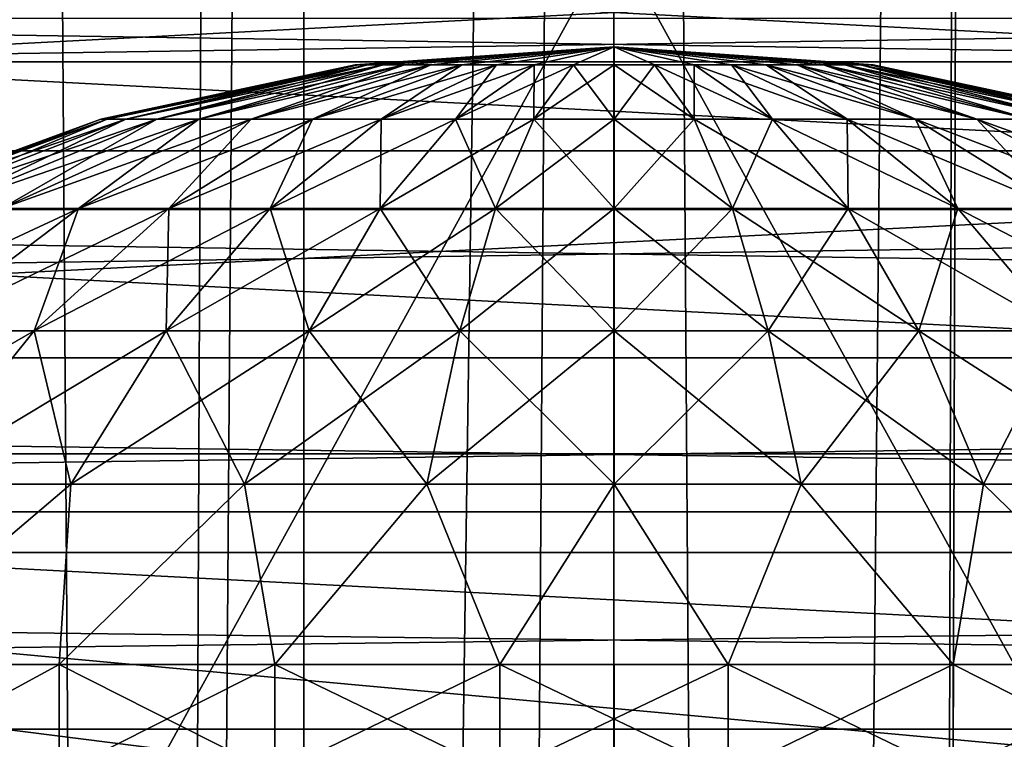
# Model space of a CAD drawing. Header units: millimetres. Extents: x -100 to 100, y -64 to 136.
# Tile 209 of 256: x -1.63 to 1.07, y 22.79 to 24.77. Entities that reach past the tile are written whole.
import ezdxf

# ---------------------------------------------------------------- set-up
doc = ezdxf.new("R2010")
doc.units = ezdxf.units.MM
doc.header["$LTSCALE"] = 159.143519
for name, color, linetype in [('258', 7, 'CONTINUOUS'), ('351', 7, 'CONTINUOUS'), ('357', 7, 'CONTINUOUS'), ('367', 7, 'CONTINUOUS'), ('397', 7, 'CONTINUOUS'), ('407', 7, 'CONTINUOUS'), ('412', 7, 'CONTINUOUS'), ('437', 7, 'CONTINUOUS'), ('53', 7, 'CONTINUOUS'), ('537', 7, 'CONTINUOUS'), ('538', 7, 'CONTINUOUS'), ('560', 7, 'CONTINUOUS'), ('561', 7, 'CONTINUOUS'), ('87', 7, 'CONTINUOUS'), ('90', 7, 'CONTINUOUS')]:
    doc.layers.add(name, color=color, linetype=linetype)

msp = doc.modelspace()

# ---------------------------------------------------------------- linework, layer by layer
at = {"layer": '258', "linetype": 'CONTINUOUS'}
for points in [[(-0.0003, 24.9999, 23.2), (-2.6128, 24.863, 23.2), (-2.2707, 20.8769, 23.2), (-0.0003, 24.9999, 23.2)], [(0, 21, 23.2), (-0.0003, 24.9999, 23.2), (-2.2707, 20.8769, 23.2), (0, 21, 23.2)], [(2.6134, 24.8629, 23.2), (-0.0003, 24.9999, 23.2), (2.2707, 20.8769, 23.2), (2.6134, 24.8629, 23.2)], [(2.2707, 20.8769, 23.2), (-0.0003, 24.9999, 23.2), (0, 21, 23.2), (2.2707, 20.8769, 23.2)]]:
    msp.add_3dface(points, dxfattribs=at)
at = {"layer": '351', "color": 7, "linetype": 'CONTINUOUS', "true_color": 0x323232}
for points in [[(0, 24.7939, 39.9), (2.5925, 24.658, 39.9), (-2.5925, 24.658, 39.9), (0, 24.7939, 39.9)], [(-2.5925, 24.658, 39.9), (5.1565, 24.2518, 39.9), (-5.1565, 24.2518, 39.9), (-2.5925, 24.658, 39.9)], [(2.5925, 24.658, 39.9), (5.1565, 24.2518, 39.9), (-2.5925, 24.658, 39.9), (2.5925, 24.658, 39.9)], [(-5.1565, 24.2518, 39.9), (7.6641, 23.5797, 39.9), (-7.6641, 23.5797, 39.9), (-5.1565, 24.2518, 39.9)], [(5.1565, 24.2518, 39.9), (7.6641, 23.5797, 39.9), (-5.1565, 24.2518, 39.9), (5.1565, 24.2518, 39.9)], [(-10.0876, 22.6491, 39.9), (-7.6641, 23.5797, 39.9), (-1.2348, 22.7665, 39.9), (-10.0876, 22.6491, 39.9)], [(7.6641, 23.5797, 39.9), (10.0876, 22.6491, 39.9), (-7.6641, 23.5797, 39.9), (7.6641, 23.5797, 39.9)], [(-7.6641, 23.5797, 39.9), (10.0876, 22.6491, 39.9), (1.2348, 22.7665, 39.9), (-7.6641, 23.5797, 39.9)], [(-1.2348, 22.7665, 39.9), (-7.6641, 23.5797, 39.9), (1.2348, 22.7665, 39.9), (-1.2348, 22.7665, 39.9)]]:
    msp.add_3dface(points, dxfattribs=at)
at = {"layer": '357', "color": 7, "linetype": 'CONTINUOUS', "true_color": 0x323232}
for points in [[(-12.1584, 24.7777, 47.7), (-14.6035, 23.42, 47.7), (12.1584, 24.7777, 47.7), (-12.1584, 24.7777, 47.7)], [(12.1584, 24.7777, 47.7), (-14.6035, 23.42, 47.7), (14.6035, 23.42, 47.7), (12.1584, 24.7777, 47.7)], [(-16.8986, 21.8219, 47.7), (-1.2127, 22.3671, 47.7), (14.6035, 23.42, 47.7), (-16.8986, 21.8219, 47.7)], [(-14.6035, 23.42, 47.7), (-16.8986, 21.8219, 47.7), (14.6035, 23.42, 47.7), (-14.6035, 23.42, 47.7)], [(-1.2127, 22.3671, 47.7), (1.2127, 22.3671, 47.7), (14.6035, 23.42, 47.7), (-1.2127, 22.3671, 47.7)]]:
    msp.add_3dface(points, dxfattribs=at)
at = {"layer": '367', "color": 7, "linetype": 'CONTINUOUS', "true_color": 0x323232}
for points in [[(-3.8055, 24.8409, 40.0304), (-1.2728, 25.0984, 40.0304), (-3.7903, 24.7416, 39.9594), (-3.8055, 24.8409, 40.0304)], [(-3.7903, 24.7416, 39.9594), (-1.2728, 25.0984, 40.0304), (-1.2678, 24.9981, 39.9594), (-3.7903, 24.7416, 39.9594)], [(-3.7903, 24.7416, 39.9594), (-1.2678, 24.9981, 39.9594), (-3.7729, 24.6281, 39.915), (-3.7903, 24.7416, 39.9594)], [(-3.7729, 24.6281, 39.915), (-1.2678, 24.9981, 39.9594), (-1.2619, 24.8835, 39.915), (-3.7729, 24.6281, 39.915)], [(-2.5925, 24.658, 39.9), (-3.7729, 24.6281, 39.915), (-1.2619, 24.8835, 39.915), (-2.5925, 24.658, 39.9)], [(0, 24.7939, 39.9), (-2.5925, 24.658, 39.9), (-1.2619, 24.8835, 39.915), (0, 24.7939, 39.9)], [(2.5925, 24.658, 39.9), (0, 24.7939, 39.9), (1.2619, 24.8835, 39.915), (2.5925, 24.658, 39.9)]]:
    msp.add_3dface(points, dxfattribs=at)
at = {"layer": '397', "color": 7, "linetype": 'CONTINUOUS', "true_color": 0xaaaaaa}
for points in [[(-98.3782, 24.7212, 45.7), (-1.3979, 27.5646, 45.7), (-98.8446, 30.2548, 45.7), (-98.3782, 24.7212, 45.7)], [(-4.1794, 27.2817, 45.7), (-1.3979, 27.5646, 45.7), (-98.3782, 24.7212, 45.7), (-4.1794, 27.2817, 45.7)]]:
    msp.add_3dface(points, dxfattribs=at)
at = {"layer": '407', "color": 7, "linetype": 'CONTINUOUS'}
for points in [[(-19.1002, 24.4136, 36.7), (-19.05, 25, 36.7), (19.1002, 24.4136, 36.7), (-19.1002, 24.4136, 36.7)], [(-19.05, 25, 36.7), (19.05, 25, 36.7), (19.1002, 24.4136, 36.7), (-19.05, 25, 36.7)], [(-19.2494, 23.8442, 36.7), (-19.1002, 24.4136, 36.7), (19.2494, 23.8442, 36.7), (-19.2494, 23.8442, 36.7)], [(19.2494, 23.8442, 36.7), (-19.1002, 24.4136, 36.7), (19.1002, 24.4136, 36.7), (19.2494, 23.8442, 36.7)], [(-19.4931, 23.3085, 36.7), (-19.2494, 23.8442, 36.7), (19.4931, 23.3085, 36.7), (-19.4931, 23.3085, 36.7)], [(19.4931, 23.3085, 36.7), (-19.2494, 23.8442, 36.7), (19.2494, 23.8442, 36.7), (19.4931, 23.3085, 36.7)], [(-19.8244, 22.822, 36.7), (-19.4931, 23.3085, 36.7), (19.8244, 22.822, 36.7), (-19.8244, 22.822, 36.7)], [(19.8244, 22.822, 36.7), (-19.4931, 23.3085, 36.7), (19.4931, 23.3085, 36.7), (19.8244, 22.822, 36.7)], [(-20.2336, 22.3989, 36.7), (-19.8244, 22.822, 36.7), (20.2336, 22.3989, 36.7), (-20.2336, 22.3989, 36.7)], [(20.2336, 22.3989, 36.7), (-19.8244, 22.822, 36.7), (19.8244, 22.822, 36.7), (20.2336, 22.3989, 36.7)]]:
    msp.add_3dface(points, dxfattribs=at)
at = {"layer": '412', "linetype": 'CONTINUOUS'}
for points in [[(-19.05, 25, 36.7427), (-19.1002, 24.4136, 36.7427), (19.05, 25, 36.7427), (-19.05, 25, 36.7427)], [(19.05, 25, 36.7427), (-19.1002, 24.4136, 36.7427), (19.1002, 24.4136, 36.7427), (19.05, 25, 36.7427)], [(-19.1002, 24.4136, 36.7427), (-19.2494, 23.8442, 36.7427), (19.1002, 24.4136, 36.7427), (-19.1002, 24.4136, 36.7427)], [(19.1002, 24.4136, 36.7427), (-19.2494, 23.8442, 36.7427), (19.2494, 23.8442, 36.7427), (19.1002, 24.4136, 36.7427)], [(-19.2494, 23.8442, 36.7427), (-19.4931, 23.3085, 36.7427), (19.2494, 23.8442, 36.7427), (-19.2494, 23.8442, 36.7427)], [(19.2494, 23.8442, 36.7427), (-19.4931, 23.3085, 36.7427), (19.4931, 23.3085, 36.7427), (19.2494, 23.8442, 36.7427)], [(-19.4931, 23.3085, 36.7427), (-19.8244, 22.822, 36.7427), (19.4931, 23.3085, 36.7427), (-19.4931, 23.3085, 36.7427)], [(19.4931, 23.3085, 36.7427), (-19.8244, 22.822, 36.7427), (19.8244, 22.822, 36.7427), (19.4931, 23.3085, 36.7427)], [(-19.8244, 22.822, 36.7427), (-20.2336, 22.3989, 36.7427), (19.8244, 22.822, 36.7427), (-19.8244, 22.822, 36.7427)], [(19.8244, 22.822, 36.7427), (-20.2336, 22.3989, 36.7427), (20.2336, 22.3989, 36.7427), (19.8244, 22.822, 36.7427)]]:
    msp.add_3dface(points, dxfattribs=at)
at = {"layer": '437', "color": 7, "linetype": 'CONTINUOUS', "true_color": 0xaaaaaa}
for points in [[(0, 25, 44.7), (71.8798, 26.3369, 44.7), (71.1069, 21.6559, 44.7), (0, 25, 44.7)], [(2.6132, 24.8631, 44.7), (0, 25, 44.7), (71.1069, 21.6559, 44.7), (2.6132, 24.8631, 44.7)]]:
    msp.add_3dface(points, dxfattribs=at)
at = {"layer": '53', "color": 7, "linetype": 'CONTINUOUS', "true_color": 0x8c979c}
for points in [[(1.9895, 52.1619, -14.7639), (1.2798, -7.7848, -14.9031), (1.0161, 52.1472, -14.939), (1.9895, 52.1619, -14.7639)], [(-1.7196, -7.7187, -14.8242), (-1.7157, 52.1549, -14.825), (-1.2807, -7.7847, -14.903), (-1.7196, -7.7187, -14.8242)], [(-1.7157, 52.1549, -14.825), (-1.0161, 52.1472, -14.9391), (-1.2807, -7.7847, -14.903), (-1.7157, 52.1549, -14.825)], [(-1.0161, 52.1472, -14.9391), (-0.8582, 52.1466, -14.9566), (-1.2807, -7.7847, -14.903), (-1.0161, 52.1472, -14.9391)], [(-1.2807, -7.7847, -14.903), (-0.8582, 52.1466, -14.9566), (-0.8474, -7.8311, -14.9577), (-1.2807, -7.7847, -14.903)], [(-0.8582, 52.1466, -14.9566), (0, 52.1446, -15), (-0.8474, -7.8311, -14.9577), (-0.8582, 52.1466, -14.9566)], [(-0.8474, -7.8311, -14.9577), (0, 52.1446, -15), (-0.4204, -7.8584, -14.9896), (-0.8474, -7.8311, -14.9577)], [(-0.4204, -7.8584, -14.9896), (0, 52.1446, -15), (-0.0003, -7.8668, -15), (-0.4204, -7.8584, -14.9896)], [(-0.0003, -7.8668, -15), (0, 52.1446, -15), (0.4199, -7.8584, -14.9896), (-0.0003, -7.8668, -15)], [(0.4199, -7.8584, -14.9896), (0, 52.1446, -15), (0.9964, 52.1471, -14.9414), (0.4199, -7.8584, -14.9896)], [(0.8468, -7.8311, -14.9577), (0.4199, -7.8584, -14.9896), (0.9964, 52.1471, -14.9414), (0.8468, -7.8311, -14.9577)], [(1.2798, -7.7848, -14.9031), (0.8468, -7.8311, -14.9577), (1.0161, 52.1472, -14.939), (1.2798, -7.7848, -14.9031)], [(1.0161, 52.1472, -14.939), (0.8468, -7.8311, -14.9577), (0.9964, 52.1471, -14.9414), (1.0161, 52.1472, -14.939)]]:
    msp.add_3dface(points, dxfattribs=at)
at = {"layer": '537', "color": 7, "linetype": 'CONTINUOUS', "true_color": 0xaaaaaa}
for points in [[(-0.7036, 24.65, 92.6114), (0, 24.7, 92.5), (-0.7124, 24.65, 92.5), (-0.7036, 24.65, 92.6114)], [(-0.6775, 24.65, 92.7201), (0, 24.7, 92.5), (-0.7036, 24.65, 92.6114), (-0.6775, 24.65, 92.7201)], [(-0.6347, 24.65, 92.8234), (0, 24.7, 92.5), (-0.6775, 24.65, 92.7201), (-0.6347, 24.65, 92.8234)], [(-0.5763, 24.65, 92.9187), (0, 24.7, 92.5), (-0.6347, 24.65, 92.8234), (-0.5763, 24.65, 92.9187)], [(-0.5037, 24.65, 93.0037), (0, 24.7, 92.5), (-0.5763, 24.65, 92.9187), (-0.5037, 24.65, 93.0037)], [(-0.4187, 24.65, 93.0763), (0, 24.7, 92.5), (-0.5037, 24.65, 93.0037), (-0.4187, 24.65, 93.0763)], [(-0.3234, 24.65, 93.1347), (0, 24.7, 92.5), (-0.4187, 24.65, 93.0763), (-0.3234, 24.65, 93.1347)], [(-0.2201, 24.65, 93.1775), (0, 24.7, 92.5), (-0.3234, 24.65, 93.1347), (-0.2201, 24.65, 93.1775)], [(-0.1114, 24.65, 93.2036), (0, 24.7, 92.5), (-0.2201, 24.65, 93.1775), (-0.1114, 24.65, 93.2036)], [(0, 24.65, 93.2124), (0, 24.7, 92.5), (-0.1114, 24.65, 93.2036), (0, 24.65, 93.2124)], [(0.7124, 24.65, 92.5), (0, 24.7, 92.5), (0.7036, 24.65, 92.6114), (0.7124, 24.65, 92.5)], [(0.7036, 24.65, 92.6114), (0, 24.7, 92.5), (0.6775, 24.65, 92.7201), (0.7036, 24.65, 92.6114)], [(0.6775, 24.65, 92.7201), (0, 24.7, 92.5), (0.6347, 24.65, 92.8234), (0.6775, 24.65, 92.7201)], [(0.6347, 24.65, 92.8234), (0, 24.7, 92.5), (0.5763, 24.65, 92.9187), (0.6347, 24.65, 92.8234)], [(0.5763, 24.65, 92.9187), (0, 24.7, 92.5), (0.5037, 24.65, 93.0037), (0.5763, 24.65, 92.9187)], [(0.5037, 24.65, 93.0037), (0, 24.7, 92.5), (0.4187, 24.65, 93.0763), (0.5037, 24.65, 93.0037)], [(0.4187, 24.65, 93.0763), (0, 24.7, 92.5), (0.3234, 24.65, 93.1347), (0.4187, 24.65, 93.0763)], [(0.3234, 24.65, 93.1347), (0, 24.7, 92.5), (0.2201, 24.65, 93.1775), (0.3234, 24.65, 93.1347)], [(0.2201, 24.65, 93.1775), (0, 24.7, 92.5), (0.1114, 24.65, 93.2036), (0.2201, 24.65, 93.1775)], [(0.1114, 24.65, 93.2036), (0, 24.7, 92.5), (0, 24.65, 93.2124), (0.1114, 24.65, 93.2036)], [(-0.7124, 24.65, 92.5), (-1.4115, 24.5007, 92.5), (-1.3941, 24.5007, 92.7208), (-0.7124, 24.65, 92.5)], [(-0.7036, 24.65, 92.6114), (-0.7124, 24.65, 92.5), (-1.3941, 24.5007, 92.7208), (-0.7036, 24.65, 92.6114)], [(-0.7036, 24.65, 92.6114), (-1.3941, 24.5007, 92.7208), (-1.3424, 24.5007, 92.9362), (-0.7036, 24.65, 92.6114)], [(-0.6775, 24.65, 92.7201), (-0.7036, 24.65, 92.6114), (-1.3424, 24.5007, 92.9362), (-0.6775, 24.65, 92.7201)], [(-0.6775, 24.65, 92.7201), (-1.3424, 24.5007, 92.9362), (-1.2576, 24.5007, 93.1408), (-0.6775, 24.65, 92.7201)], [(-0.6347, 24.65, 92.8234), (-0.6775, 24.65, 92.7201), (-1.2576, 24.5007, 93.1408), (-0.6347, 24.65, 92.8234)], [(-0.6347, 24.65, 92.8234), (-1.2576, 24.5007, 93.1408), (-1.1419, 24.5007, 93.3296), (-0.6347, 24.65, 92.8234)], [(-0.5763, 24.65, 92.9187), (-0.6347, 24.65, 92.8234), (-1.1419, 24.5007, 93.3296), (-0.5763, 24.65, 92.9187)], [(-0.5763, 24.65, 92.9187), (-1.1419, 24.5007, 93.3296), (-0.998, 24.5007, 93.498), (-0.5763, 24.65, 92.9187)], [(-0.5037, 24.65, 93.0037), (-0.5763, 24.65, 92.9187), (-0.998, 24.5007, 93.498), (-0.5037, 24.65, 93.0037)], [(-0.5037, 24.65, 93.0037), (-0.998, 24.5007, 93.498), (-0.8296, 24.5007, 93.6419), (-0.5037, 24.65, 93.0037)], [(-0.4187, 24.65, 93.0763), (-0.5037, 24.65, 93.0037), (-0.8296, 24.5007, 93.6419), (-0.4187, 24.65, 93.0763)], [(-0.4187, 24.65, 93.0763), (-0.8296, 24.5007, 93.6419), (-0.6408, 24.5007, 93.7576), (-0.4187, 24.65, 93.0763)], [(-0.3234, 24.65, 93.1347), (-0.4187, 24.65, 93.0763), (-0.6408, 24.5007, 93.7576), (-0.3234, 24.65, 93.1347)], [(-0.3234, 24.65, 93.1347), (-0.6408, 24.5007, 93.7576), (-0.4362, 24.5007, 93.8424), (-0.3234, 24.65, 93.1347)], [(-0.2201, 24.65, 93.1775), (-0.3234, 24.65, 93.1347), (-0.4362, 24.5007, 93.8424), (-0.2201, 24.65, 93.1775)], [(-0.2201, 24.65, 93.1775), (-0.4362, 24.5007, 93.8424), (-0.2208, 24.5007, 93.8941), (-0.2201, 24.65, 93.1775)], [(-0.1114, 24.65, 93.2036), (-0.2201, 24.65, 93.1775), (-0.2208, 24.5007, 93.8941), (-0.1114, 24.65, 93.2036)], [(-0.1114, 24.65, 93.2036), (-0.2208, 24.5007, 93.8941), (0, 24.5007, 93.9115), (-0.1114, 24.65, 93.2036)], [(0, 24.65, 93.2124), (-0.1114, 24.65, 93.2036), (0, 24.5007, 93.9115), (0, 24.65, 93.2124)], [(0.1114, 24.65, 93.2036), (0, 24.65, 93.2124), (0.2208, 24.5007, 93.8941), (0.1114, 24.65, 93.2036)], [(0, 24.65, 93.2124), (0, 24.5007, 93.9115), (0.2208, 24.5007, 93.8941), (0, 24.65, 93.2124)], [(0.2201, 24.65, 93.1775), (0.1114, 24.65, 93.2036), (0.4362, 24.5007, 93.8424), (0.2201, 24.65, 93.1775)], [(0.1114, 24.65, 93.2036), (0.2208, 24.5007, 93.8941), (0.4362, 24.5007, 93.8424), (0.1114, 24.65, 93.2036)], [(0.3234, 24.65, 93.1347), (0.2201, 24.65, 93.1775), (0.6408, 24.5007, 93.7576), (0.3234, 24.65, 93.1347)], [(0.2201, 24.65, 93.1775), (0.4362, 24.5007, 93.8424), (0.6408, 24.5007, 93.7576), (0.2201, 24.65, 93.1775)], [(0.4187, 24.65, 93.0763), (0.3234, 24.65, 93.1347), (0.8296, 24.5007, 93.6419), (0.4187, 24.65, 93.0763)], [(0.3234, 24.65, 93.1347), (0.6408, 24.5007, 93.7576), (0.8296, 24.5007, 93.6419), (0.3234, 24.65, 93.1347)], [(0.5037, 24.65, 93.0037), (0.4187, 24.65, 93.0763), (0.998, 24.5007, 93.498), (0.5037, 24.65, 93.0037)], [(0.4187, 24.65, 93.0763), (0.8296, 24.5007, 93.6419), (0.998, 24.5007, 93.498), (0.4187, 24.65, 93.0763)], [(0.5763, 24.65, 92.9187), (0.5037, 24.65, 93.0037), (1.1419, 24.5007, 93.3296), (0.5763, 24.65, 92.9187)], [(0.5037, 24.65, 93.0037), (0.998, 24.5007, 93.498), (1.1419, 24.5007, 93.3296), (0.5037, 24.65, 93.0037)], [(0.6347, 24.65, 92.8234), (0.5763, 24.65, 92.9187), (1.2576, 24.5007, 93.1408), (0.6347, 24.65, 92.8234)], [(0.5763, 24.65, 92.9187), (1.1419, 24.5007, 93.3296), (1.2576, 24.5007, 93.1408), (0.5763, 24.65, 92.9187)], [(0.6775, 24.65, 92.7201), (0.6347, 24.65, 92.8234), (1.3424, 24.5007, 92.9362), (0.6775, 24.65, 92.7201)], [(0.6347, 24.65, 92.8234), (1.2576, 24.5007, 93.1408), (1.3424, 24.5007, 92.9362), (0.6347, 24.65, 92.8234)], [(0.7036, 24.65, 92.6114), (0.6775, 24.65, 92.7201), (1.3941, 24.5007, 92.7208), (0.7036, 24.65, 92.6114)], [(0.6775, 24.65, 92.7201), (1.3424, 24.5007, 92.9362), (1.3941, 24.5007, 92.7208), (0.6775, 24.65, 92.7201)], [(0.7124, 24.65, 92.5), (0.7036, 24.65, 92.6114), (1.4115, 24.5007, 92.5), (0.7124, 24.65, 92.5)], [(1.4115, 24.5007, 92.5), (0.7036, 24.65, 92.6114), (1.3941, 24.5007, 92.7208), (1.4115, 24.5007, 92.5)], [(-2.0828, 24.255, 92.5), (-2.0571, 24.255, 92.8258), (-1.4115, 24.5007, 92.5), (-2.0828, 24.255, 92.5)], [(-2.0571, 24.255, 92.8258), (-1.9808, 24.255, 93.1436), (-1.3941, 24.5007, 92.7208), (-2.0571, 24.255, 92.8258)], [(-1.4115, 24.5007, 92.5), (-2.0571, 24.255, 92.8258), (-1.3941, 24.5007, 92.7208), (-1.4115, 24.5007, 92.5)], [(-1.9808, 24.255, 93.1436), (-1.8558, 24.255, 93.4456), (-1.3424, 24.5007, 92.9362), (-1.9808, 24.255, 93.1436)], [(-1.3941, 24.5007, 92.7208), (-1.9808, 24.255, 93.1436), (-1.3424, 24.5007, 92.9362), (-1.3941, 24.5007, 92.7208)], [(-1.8558, 24.255, 93.4456), (-1.685, 24.255, 93.7242), (-1.2576, 24.5007, 93.1408), (-1.8558, 24.255, 93.4456)], [(-1.3424, 24.5007, 92.9362), (-1.8558, 24.255, 93.4456), (-1.2576, 24.5007, 93.1408), (-1.3424, 24.5007, 92.9362)], [(-1.685, 24.255, 93.7242), (-1.4727, 24.255, 93.9727), (-1.1419, 24.5007, 93.3296), (-1.685, 24.255, 93.7242)], [(-1.2576, 24.5007, 93.1408), (-1.685, 24.255, 93.7242), (-1.1419, 24.5007, 93.3296), (-1.2576, 24.5007, 93.1408)], [(-1.4727, 24.255, 93.9727), (-1.2242, 24.255, 94.185), (-0.998, 24.5007, 93.498), (-1.4727, 24.255, 93.9727)], [(-1.1419, 24.5007, 93.3296), (-1.4727, 24.255, 93.9727), (-0.998, 24.5007, 93.498), (-1.1419, 24.5007, 93.3296)], [(-1.2242, 24.255, 94.185), (-0.9456, 24.255, 94.3558), (-0.8296, 24.5007, 93.6419), (-1.2242, 24.255, 94.185)], [(-0.998, 24.5007, 93.498), (-1.2242, 24.255, 94.185), (-0.8296, 24.5007, 93.6419), (-0.998, 24.5007, 93.498)], [(-0.9456, 24.255, 94.3558), (-0.6436, 24.255, 94.4808), (-0.6408, 24.5007, 93.7576), (-0.9456, 24.255, 94.3558)], [(-0.8296, 24.5007, 93.6419), (-0.9456, 24.255, 94.3558), (-0.6408, 24.5007, 93.7576), (-0.8296, 24.5007, 93.6419)], [(-0.6436, 24.255, 94.4808), (-0.3258, 24.255, 94.5571), (-0.4362, 24.5007, 93.8424), (-0.6436, 24.255, 94.4808)], [(-0.6408, 24.5007, 93.7576), (-0.6436, 24.255, 94.4808), (-0.4362, 24.5007, 93.8424), (-0.6408, 24.5007, 93.7576)], [(-0.4362, 24.5007, 93.8424), (-0.3258, 24.255, 94.5571), (-0.2208, 24.5007, 93.8941), (-0.4362, 24.5007, 93.8424)], [(-0.3258, 24.255, 94.5571), (0, 24.255, 94.5828), (-0.2208, 24.5007, 93.8941), (-0.3258, 24.255, 94.5571)], [(-0.2208, 24.5007, 93.8941), (0, 24.255, 94.5828), (0, 24.5007, 93.9115), (-0.2208, 24.5007, 93.8941)], [(0, 24.255, 94.5828), (0.3258, 24.255, 94.5571), (0, 24.5007, 93.9115), (0, 24.255, 94.5828)], [(0, 24.5007, 93.9115), (0.3258, 24.255, 94.5571), (0.2208, 24.5007, 93.8941), (0, 24.5007, 93.9115)], [(0.3258, 24.255, 94.5571), (0.6436, 24.255, 94.4808), (0.2208, 24.5007, 93.8941), (0.3258, 24.255, 94.5571)], [(0.2208, 24.5007, 93.8941), (0.6436, 24.255, 94.4808), (0.4362, 24.5007, 93.8424), (0.2208, 24.5007, 93.8941)], [(0.6436, 24.255, 94.4808), (0.9456, 24.255, 94.3558), (0.4362, 24.5007, 93.8424), (0.6436, 24.255, 94.4808)], [(0.4362, 24.5007, 93.8424), (0.9456, 24.255, 94.3558), (0.6408, 24.5007, 93.7576), (0.4362, 24.5007, 93.8424)], [(0.9456, 24.255, 94.3558), (1.2242, 24.255, 94.185), (0.6408, 24.5007, 93.7576), (0.9456, 24.255, 94.3558)], [(0.6408, 24.5007, 93.7576), (1.2242, 24.255, 94.185), (0.8296, 24.5007, 93.6419), (0.6408, 24.5007, 93.7576)], [(1.2242, 24.255, 94.185), (1.4727, 24.255, 93.9727), (0.8296, 24.5007, 93.6419), (1.2242, 24.255, 94.185)], [(0.8296, 24.5007, 93.6419), (1.4727, 24.255, 93.9727), (0.998, 24.5007, 93.498), (0.8296, 24.5007, 93.6419)], [(1.4727, 24.255, 93.9727), (1.685, 24.255, 93.7242), (0.998, 24.5007, 93.498), (1.4727, 24.255, 93.9727)], [(0.998, 24.5007, 93.498), (1.685, 24.255, 93.7242), (1.1419, 24.5007, 93.3296), (0.998, 24.5007, 93.498)], [(-1.9185, 23.9179, 94.4185), (-1.5947, 23.9179, 94.695), (-1.4727, 24.255, 93.9727), (-1.9185, 23.9179, 94.4185)], [(-1.685, 24.255, 93.7242), (-1.9185, 23.9179, 94.4185), (-1.4727, 24.255, 93.9727), (-1.685, 24.255, 93.7242)], [(-1.5947, 23.9179, 94.695), (-1.2317, 23.9179, 94.9174), (-1.2242, 24.255, 94.185), (-1.5947, 23.9179, 94.695)], [(-1.4727, 24.255, 93.9727), (-1.5947, 23.9179, 94.695), (-1.2242, 24.255, 94.185), (-1.4727, 24.255, 93.9727)], [(-1.2317, 23.9179, 94.9174), (-0.8384, 23.9179, 95.0803), (-0.9456, 24.255, 94.3558), (-1.2317, 23.9179, 94.9174)], [(-1.2242, 24.255, 94.185), (-1.2317, 23.9179, 94.9174), (-0.9456, 24.255, 94.3558), (-1.2242, 24.255, 94.185)], [(-0.9456, 24.255, 94.3558), (-0.8384, 23.9179, 95.0803), (-0.6436, 24.255, 94.4808), (-0.9456, 24.255, 94.3558)], [(-0.8384, 23.9179, 95.0803), (-0.4244, 23.9179, 95.1797), (-0.6436, 24.255, 94.4808), (-0.8384, 23.9179, 95.0803)], [(-0.6436, 24.255, 94.4808), (-0.4244, 23.9179, 95.1797), (-0.3258, 24.255, 94.5571), (-0.6436, 24.255, 94.4808)], [(-0.4244, 23.9179, 95.1797), (0, 23.9179, 95.2131), (-0.3258, 24.255, 94.5571), (-0.4244, 23.9179, 95.1797)], [(-0.3258, 24.255, 94.5571), (0, 23.9179, 95.2131), (0, 24.255, 94.5828), (-0.3258, 24.255, 94.5571)], [(0, 23.9179, 95.2131), (0.4244, 23.9179, 95.1797), (0, 24.255, 94.5828), (0, 23.9179, 95.2131)], [(0, 24.255, 94.5828), (0.4244, 23.9179, 95.1797), (0.3258, 24.255, 94.5571), (0, 24.255, 94.5828)], [(0.4244, 23.9179, 95.1797), (0.8384, 23.9179, 95.0803), (0.3258, 24.255, 94.5571), (0.4244, 23.9179, 95.1797)], [(0.3258, 24.255, 94.5571), (0.8384, 23.9179, 95.0803), (0.6436, 24.255, 94.4808), (0.3258, 24.255, 94.5571)], [(0.8384, 23.9179, 95.0803), (1.2317, 23.9179, 94.9174), (0.6436, 24.255, 94.4808), (0.8384, 23.9179, 95.0803)], [(0.6436, 24.255, 94.4808), (1.2317, 23.9179, 94.9174), (0.9456, 24.255, 94.3558), (0.6436, 24.255, 94.4808)], [(1.2317, 23.9179, 94.9174), (1.5947, 23.9179, 94.695), (0.9456, 24.255, 94.3558), (1.2317, 23.9179, 94.9174)], [(0.9456, 24.255, 94.3558), (1.5947, 23.9179, 94.695), (1.2242, 24.255, 94.185), (0.9456, 24.255, 94.3558)], [(-1.9339, 23.4959, 95.1618), (-1.4937, 23.4959, 95.4315), (-1.5947, 23.9179, 94.695), (-1.9339, 23.4959, 95.1618)], [(-1.9185, 23.9179, 94.4185), (-1.9339, 23.4959, 95.1618), (-1.5947, 23.9179, 94.695), (-1.9185, 23.9179, 94.4185)], [(-1.5947, 23.9179, 94.695), (-1.4937, 23.4959, 95.4315), (-1.2317, 23.9179, 94.9174), (-1.5947, 23.9179, 94.695)], [(-1.4937, 23.4959, 95.4315), (-1.0167, 23.4959, 95.6291), (-1.2317, 23.9179, 94.9174), (-1.4937, 23.4959, 95.4315)], [(-1.2317, 23.9179, 94.9174), (-1.0167, 23.4959, 95.6291), (-0.8384, 23.9179, 95.0803), (-1.2317, 23.9179, 94.9174)], [(-1.0167, 23.4959, 95.6291), (-0.5147, 23.4959, 95.7496), (-0.8384, 23.9179, 95.0803), (-1.0167, 23.4959, 95.6291)], [(-0.8384, 23.9179, 95.0803), (-0.5147, 23.4959, 95.7496), (-0.4244, 23.9179, 95.1797), (-0.8384, 23.9179, 95.0803)], [(-0.5147, 23.4959, 95.7496), (0, 23.4959, 95.7901), (-0.4244, 23.9179, 95.1797), (-0.5147, 23.4959, 95.7496)], [(-0.4244, 23.9179, 95.1797), (0, 23.4959, 95.7901), (0, 23.9179, 95.2131), (-0.4244, 23.9179, 95.1797)], [(0, 23.4959, 95.7901), (0.5147, 23.4959, 95.7496), (0, 23.9179, 95.2131), (0, 23.4959, 95.7901)], [(0, 23.9179, 95.2131), (0.5147, 23.4959, 95.7496), (0.4244, 23.9179, 95.1797), (0, 23.9179, 95.2131)], [(0.5147, 23.4959, 95.7496), (1.0167, 23.4959, 95.6291), (0.4244, 23.9179, 95.1797), (0.5147, 23.4959, 95.7496)], [(0.4244, 23.9179, 95.1797), (1.0167, 23.4959, 95.6291), (0.8384, 23.9179, 95.0803), (0.4244, 23.9179, 95.1797)], [(1.0167, 23.4959, 95.6291), (1.4937, 23.4959, 95.4315), (0.8384, 23.9179, 95.0803), (1.0167, 23.4959, 95.6291)], [(0.8384, 23.9179, 95.0803), (1.4937, 23.4959, 95.4315), (1.2317, 23.9179, 94.9174), (0.8384, 23.9179, 95.0803)], [(-2.0784, 23, 95.6812), (-1.5264, 23, 95.9799), (-1.4937, 23.4959, 95.4315), (-2.0784, 23, 95.6812)], [(-1.9339, 23.4959, 95.1618), (-2.0784, 23, 95.6812), (-1.4937, 23.4959, 95.4315), (-1.9339, 23.4959, 95.1618)], [(-1.5264, 23, 95.9799), (-0.9329, 23, 96.1837), (-1.0167, 23.4959, 95.6291), (-1.5264, 23, 95.9799)], [(-1.4937, 23.4959, 95.4315), (-1.5264, 23, 95.9799), (-1.0167, 23.4959, 95.6291), (-1.4937, 23.4959, 95.4315)], [(-1.0167, 23.4959, 95.6291), (-0.9329, 23, 96.1837), (-0.5147, 23.4959, 95.7496), (-1.0167, 23.4959, 95.6291)], [(-0.9329, 23, 96.1837), (-0.3138, 23, 96.287), (-0.5147, 23.4959, 95.7496), (-0.9329, 23, 96.1837)], [(-0.5147, 23.4959, 95.7496), (-0.3138, 23, 96.287), (0, 23.4959, 95.7901), (-0.5147, 23.4959, 95.7496)], [(-0.3138, 23, 96.287), (0.3138, 23, 96.287), (0, 23.4959, 95.7901), (-0.3138, 23, 96.287)], [(0, 23.4959, 95.7901), (0.3138, 23, 96.287), (0.5147, 23.4959, 95.7496), (0, 23.4959, 95.7901)], [(0.3138, 23, 96.287), (0.9329, 23, 96.1837), (0.5147, 23.4959, 95.7496), (0.3138, 23, 96.287)], [(0.5147, 23.4959, 95.7496), (0.9329, 23, 96.1837), (1.0167, 23.4959, 95.6291), (0.5147, 23.4959, 95.7496)], [(0.9329, 23, 96.1837), (1.5264, 23, 95.9799), (1.0167, 23.4959, 95.6291), (0.9329, 23, 96.1837)], [(1.0167, 23.4959, 95.6291), (1.5264, 23, 95.9799), (1.4937, 23.4959, 95.4315), (1.0167, 23.4959, 95.6291)]]:
    msp.add_3dface(points, dxfattribs=at)
at = {"layer": '538', "color": 7, "linetype": 'CONTINUOUS', "true_color": 0xaaaaaa}
for points in [[(-0.7124, 24.65, 92.5), (0, 24.7, 92.5), (-0.7036, 24.65, 92.3886), (-0.7124, 24.65, 92.5)], [(0, 24.7, 92.5), (-0.6775, 24.65, 92.2799), (-0.7036, 24.65, 92.3886), (0, 24.7, 92.5)], [(0, 24.7, 92.5), (-0.6347, 24.65, 92.1766), (-0.6775, 24.65, 92.2799), (0, 24.7, 92.5)], [(0, 24.7, 92.5), (-0.5763, 24.65, 92.0813), (-0.6347, 24.65, 92.1766), (0, 24.7, 92.5)], [(0, 24.7, 92.5), (-0.5037, 24.65, 91.9963), (-0.5763, 24.65, 92.0813), (0, 24.7, 92.5)], [(0, 24.7, 92.5), (-0.4187, 24.65, 91.9237), (-0.5037, 24.65, 91.9963), (0, 24.7, 92.5)], [(0, 24.7, 92.5), (-0.3234, 24.65, 91.8653), (-0.4187, 24.65, 91.9237), (0, 24.7, 92.5)], [(0, 24.7, 92.5), (-0.2201, 24.65, 91.8225), (-0.3234, 24.65, 91.8653), (0, 24.7, 92.5)], [(0, 24.7, 92.5), (-0.1114, 24.65, 91.7964), (-0.2201, 24.65, 91.8225), (0, 24.7, 92.5)], [(0, 24.7, 92.5), (0, 24.65, 91.7876), (-0.1114, 24.65, 91.7964), (0, 24.7, 92.5)], [(0, 24.7, 92.5), (0.7124, 24.65, 92.5), (0.7036, 24.65, 92.3886), (0, 24.7, 92.5)], [(0, 24.7, 92.5), (0.7036, 24.65, 92.3886), (0.6775, 24.65, 92.2799), (0, 24.7, 92.5)], [(0, 24.7, 92.5), (0.6775, 24.65, 92.2799), (0.6347, 24.65, 92.1766), (0, 24.7, 92.5)], [(0, 24.7, 92.5), (0.6347, 24.65, 92.1766), (0.5763, 24.65, 92.0813), (0, 24.7, 92.5)], [(0, 24.7, 92.5), (0.5763, 24.65, 92.0813), (0.5037, 24.65, 91.9963), (0, 24.7, 92.5)], [(0, 24.7, 92.5), (0.5037, 24.65, 91.9963), (0.4187, 24.65, 91.9237), (0, 24.7, 92.5)], [(0, 24.7, 92.5), (0.4187, 24.65, 91.9237), (0.3234, 24.65, 91.8653), (0, 24.7, 92.5)], [(0, 24.7, 92.5), (0.3234, 24.65, 91.8653), (0.2201, 24.65, 91.8225), (0, 24.7, 92.5)], [(0, 24.7, 92.5), (0.2201, 24.65, 91.8225), (0.1114, 24.65, 91.7964), (0, 24.7, 92.5)], [(0, 24.7, 92.5), (0.1114, 24.65, 91.7964), (0, 24.65, 91.7876), (0, 24.7, 92.5)], [(-1.4115, 24.5007, 92.5), (-0.7124, 24.65, 92.5), (-0.7036, 24.65, 92.3886), (-1.4115, 24.5007, 92.5)], [(-1.3941, 24.5007, 92.2792), (-1.4115, 24.5007, 92.5), (-0.7036, 24.65, 92.3886), (-1.3941, 24.5007, 92.2792)], [(-1.3424, 24.5007, 92.0638), (-1.3941, 24.5007, 92.2792), (-0.6775, 24.65, 92.2799), (-1.3424, 24.5007, 92.0638)], [(-0.6775, 24.65, 92.2799), (-1.3941, 24.5007, 92.2792), (-0.7036, 24.65, 92.3886), (-0.6775, 24.65, 92.2799)], [(-1.2576, 24.5007, 91.8592), (-1.3424, 24.5007, 92.0638), (-0.6347, 24.65, 92.1766), (-1.2576, 24.5007, 91.8592)], [(-0.6347, 24.65, 92.1766), (-1.3424, 24.5007, 92.0638), (-0.6775, 24.65, 92.2799), (-0.6347, 24.65, 92.1766)], [(-1.1419, 24.5007, 91.6704), (-1.2576, 24.5007, 91.8592), (-0.5763, 24.65, 92.0813), (-1.1419, 24.5007, 91.6704)], [(-0.5763, 24.65, 92.0813), (-1.2576, 24.5007, 91.8592), (-0.6347, 24.65, 92.1766), (-0.5763, 24.65, 92.0813)], [(-0.998, 24.5007, 91.502), (-1.1419, 24.5007, 91.6704), (-0.5037, 24.65, 91.9963), (-0.998, 24.5007, 91.502)], [(-0.5037, 24.65, 91.9963), (-1.1419, 24.5007, 91.6704), (-0.5763, 24.65, 92.0813), (-0.5037, 24.65, 91.9963)], [(-0.8296, 24.5007, 91.3581), (-0.998, 24.5007, 91.502), (-0.4187, 24.65, 91.9237), (-0.8296, 24.5007, 91.3581)], [(-0.4187, 24.65, 91.9237), (-0.998, 24.5007, 91.502), (-0.5037, 24.65, 91.9963), (-0.4187, 24.65, 91.9237)], [(-0.6408, 24.5007, 91.2424), (-0.8296, 24.5007, 91.3581), (-0.3234, 24.65, 91.8653), (-0.6408, 24.5007, 91.2424)], [(-0.3234, 24.65, 91.8653), (-0.8296, 24.5007, 91.3581), (-0.4187, 24.65, 91.9237), (-0.3234, 24.65, 91.8653)], [(-0.4362, 24.5007, 91.1576), (-0.6408, 24.5007, 91.2424), (-0.2201, 24.65, 91.8225), (-0.4362, 24.5007, 91.1576)], [(-0.2201, 24.65, 91.8225), (-0.6408, 24.5007, 91.2424), (-0.3234, 24.65, 91.8653), (-0.2201, 24.65, 91.8225)], [(-0.2208, 24.5007, 91.1059), (-0.4362, 24.5007, 91.1576), (-0.1114, 24.65, 91.7964), (-0.2208, 24.5007, 91.1059)], [(-0.1114, 24.65, 91.7964), (-0.4362, 24.5007, 91.1576), (-0.2201, 24.65, 91.8225), (-0.1114, 24.65, 91.7964)], [(0, 24.5007, 91.0885), (-0.2208, 24.5007, 91.1059), (0, 24.65, 91.7876), (0, 24.5007, 91.0885)], [(0, 24.65, 91.7876), (-0.2208, 24.5007, 91.1059), (-0.1114, 24.65, 91.7964), (0, 24.65, 91.7876)], [(0.2208, 24.5007, 91.1059), (0, 24.5007, 91.0885), (0.1114, 24.65, 91.7964), (0.2208, 24.5007, 91.1059)], [(0.1114, 24.65, 91.7964), (0, 24.5007, 91.0885), (0, 24.65, 91.7876), (0.1114, 24.65, 91.7964)], [(0.2201, 24.65, 91.8225), (0.2208, 24.5007, 91.1059), (0.1114, 24.65, 91.7964), (0.2201, 24.65, 91.8225)], [(0.4362, 24.5007, 91.1576), (0.2208, 24.5007, 91.1059), (0.2201, 24.65, 91.8225), (0.4362, 24.5007, 91.1576)], [(0.3234, 24.65, 91.8653), (0.4362, 24.5007, 91.1576), (0.2201, 24.65, 91.8225), (0.3234, 24.65, 91.8653)], [(0.6408, 24.5007, 91.2424), (0.4362, 24.5007, 91.1576), (0.3234, 24.65, 91.8653), (0.6408, 24.5007, 91.2424)], [(0.4187, 24.65, 91.9237), (0.6408, 24.5007, 91.2424), (0.3234, 24.65, 91.8653), (0.4187, 24.65, 91.9237)], [(0.8296, 24.5007, 91.3581), (0.6408, 24.5007, 91.2424), (0.4187, 24.65, 91.9237), (0.8296, 24.5007, 91.3581)], [(0.5037, 24.65, 91.9963), (0.8296, 24.5007, 91.3581), (0.4187, 24.65, 91.9237), (0.5037, 24.65, 91.9963)], [(0.998, 24.5007, 91.502), (0.8296, 24.5007, 91.3581), (0.5037, 24.65, 91.9963), (0.998, 24.5007, 91.502)], [(0.5763, 24.65, 92.0813), (0.998, 24.5007, 91.502), (0.5037, 24.65, 91.9963), (0.5763, 24.65, 92.0813)], [(1.1419, 24.5007, 91.6704), (0.998, 24.5007, 91.502), (0.5763, 24.65, 92.0813), (1.1419, 24.5007, 91.6704)], [(0.6347, 24.65, 92.1766), (1.1419, 24.5007, 91.6704), (0.5763, 24.65, 92.0813), (0.6347, 24.65, 92.1766)], [(1.2576, 24.5007, 91.8592), (1.1419, 24.5007, 91.6704), (0.6347, 24.65, 92.1766), (1.2576, 24.5007, 91.8592)], [(0.6775, 24.65, 92.2799), (1.2576, 24.5007, 91.8592), (0.6347, 24.65, 92.1766), (0.6775, 24.65, 92.2799)], [(1.3424, 24.5007, 92.0638), (1.2576, 24.5007, 91.8592), (0.6775, 24.65, 92.2799), (1.3424, 24.5007, 92.0638)], [(0.7036, 24.65, 92.3886), (1.3424, 24.5007, 92.0638), (0.6775, 24.65, 92.2799), (0.7036, 24.65, 92.3886)], [(0.7124, 24.65, 92.5), (1.3941, 24.5007, 92.2792), (0.7036, 24.65, 92.3886), (0.7124, 24.65, 92.5)], [(1.3941, 24.5007, 92.2792), (1.3424, 24.5007, 92.0638), (0.7036, 24.65, 92.3886), (1.3941, 24.5007, 92.2792)], [(0.7124, 24.65, 92.5), (1.4115, 24.5007, 92.5), (1.3941, 24.5007, 92.2792), (0.7124, 24.65, 92.5)], [(-2.0828, 24.255, 92.5), (-1.4115, 24.5007, 92.5), (-1.3941, 24.5007, 92.2792), (-2.0828, 24.255, 92.5)], [(-2.0571, 24.255, 92.1742), (-2.0828, 24.255, 92.5), (-1.3941, 24.5007, 92.2792), (-2.0571, 24.255, 92.1742)], [(-1.9808, 24.255, 91.8564), (-2.0571, 24.255, 92.1742), (-1.3424, 24.5007, 92.0638), (-1.9808, 24.255, 91.8564)], [(-1.3424, 24.5007, 92.0638), (-2.0571, 24.255, 92.1742), (-1.3941, 24.5007, 92.2792), (-1.3424, 24.5007, 92.0638)], [(-1.8558, 24.255, 91.5544), (-1.9808, 24.255, 91.8564), (-1.2576, 24.5007, 91.8592), (-1.8558, 24.255, 91.5544)], [(-1.2576, 24.5007, 91.8592), (-1.9808, 24.255, 91.8564), (-1.3424, 24.5007, 92.0638), (-1.2576, 24.5007, 91.8592)], [(-1.685, 24.255, 91.2758), (-1.8558, 24.255, 91.5544), (-1.1419, 24.5007, 91.6704), (-1.685, 24.255, 91.2758)], [(-1.1419, 24.5007, 91.6704), (-1.8558, 24.255, 91.5544), (-1.2576, 24.5007, 91.8592), (-1.1419, 24.5007, 91.6704)], [(-1.4727, 24.255, 91.0273), (-1.685, 24.255, 91.2758), (-0.998, 24.5007, 91.502), (-1.4727, 24.255, 91.0273)], [(-0.998, 24.5007, 91.502), (-1.685, 24.255, 91.2758), (-1.1419, 24.5007, 91.6704), (-0.998, 24.5007, 91.502)], [(-1.2242, 24.255, 90.815), (-1.4727, 24.255, 91.0273), (-0.8296, 24.5007, 91.3581), (-1.2242, 24.255, 90.815)], [(-0.8296, 24.5007, 91.3581), (-1.4727, 24.255, 91.0273), (-0.998, 24.5007, 91.502), (-0.8296, 24.5007, 91.3581)], [(-0.9456, 24.255, 90.6442), (-1.2242, 24.255, 90.815), (-0.6408, 24.5007, 91.2424), (-0.9456, 24.255, 90.6442)], [(-0.6408, 24.5007, 91.2424), (-1.2242, 24.255, 90.815), (-0.8296, 24.5007, 91.3581), (-0.6408, 24.5007, 91.2424)], [(-0.6436, 24.255, 90.5192), (-0.9456, 24.255, 90.6442), (-0.4362, 24.5007, 91.1576), (-0.6436, 24.255, 90.5192)], [(-0.4362, 24.5007, 91.1576), (-0.9456, 24.255, 90.6442), (-0.6408, 24.5007, 91.2424), (-0.4362, 24.5007, 91.1576)], [(-0.3258, 24.255, 90.4429), (-0.6436, 24.255, 90.5192), (-0.2208, 24.5007, 91.1059), (-0.3258, 24.255, 90.4429)], [(-0.2208, 24.5007, 91.1059), (-0.6436, 24.255, 90.5192), (-0.4362, 24.5007, 91.1576), (-0.2208, 24.5007, 91.1059)], [(0, 24.255, 90.4172), (-0.3258, 24.255, 90.4429), (0, 24.5007, 91.0885), (0, 24.255, 90.4172)], [(0, 24.5007, 91.0885), (-0.3258, 24.255, 90.4429), (-0.2208, 24.5007, 91.1059), (0, 24.5007, 91.0885)], [(0.3258, 24.255, 90.4429), (0, 24.255, 90.4172), (0.2208, 24.5007, 91.1059), (0.3258, 24.255, 90.4429)], [(0.2208, 24.5007, 91.1059), (0, 24.255, 90.4172), (0, 24.5007, 91.0885), (0.2208, 24.5007, 91.1059)], [(0.4362, 24.5007, 91.1576), (0.3258, 24.255, 90.4429), (0.2208, 24.5007, 91.1059), (0.4362, 24.5007, 91.1576)], [(0.6436, 24.255, 90.5192), (0.3258, 24.255, 90.4429), (0.4362, 24.5007, 91.1576), (0.6436, 24.255, 90.5192)], [(0.6408, 24.5007, 91.2424), (0.6436, 24.255, 90.5192), (0.4362, 24.5007, 91.1576), (0.6408, 24.5007, 91.2424)], [(0.9456, 24.255, 90.6442), (0.6436, 24.255, 90.5192), (0.6408, 24.5007, 91.2424), (0.9456, 24.255, 90.6442)], [(0.8296, 24.5007, 91.3581), (0.9456, 24.255, 90.6442), (0.6408, 24.5007, 91.2424), (0.8296, 24.5007, 91.3581)], [(1.2242, 24.255, 90.815), (0.9456, 24.255, 90.6442), (0.8296, 24.5007, 91.3581), (1.2242, 24.255, 90.815)], [(0.998, 24.5007, 91.502), (1.2242, 24.255, 90.815), (0.8296, 24.5007, 91.3581), (0.998, 24.5007, 91.502)], [(1.4727, 24.255, 91.0273), (1.2242, 24.255, 90.815), (0.998, 24.5007, 91.502), (1.4727, 24.255, 91.0273)], [(1.1419, 24.5007, 91.6704), (1.4727, 24.255, 91.0273), (0.998, 24.5007, 91.502), (1.1419, 24.5007, 91.6704)], [(-1.9185, 23.9179, 90.5815), (-2.195, 23.9179, 90.9053), (-1.4727, 24.255, 91.0273), (-1.9185, 23.9179, 90.5815)], [(-1.4727, 24.255, 91.0273), (-2.195, 23.9179, 90.9053), (-1.685, 24.255, 91.2758), (-1.4727, 24.255, 91.0273)], [(-1.5947, 23.9179, 90.305), (-1.9185, 23.9179, 90.5815), (-1.2242, 24.255, 90.815), (-1.5947, 23.9179, 90.305)], [(-1.2242, 24.255, 90.815), (-1.9185, 23.9179, 90.5815), (-1.4727, 24.255, 91.0273), (-1.2242, 24.255, 90.815)], [(-1.2317, 23.9179, 90.0826), (-1.5947, 23.9179, 90.305), (-0.9456, 24.255, 90.6442), (-1.2317, 23.9179, 90.0826)], [(-0.9456, 24.255, 90.6442), (-1.5947, 23.9179, 90.305), (-1.2242, 24.255, 90.815), (-0.9456, 24.255, 90.6442)], [(-0.8384, 23.9179, 89.9197), (-1.2317, 23.9179, 90.0826), (-0.6436, 24.255, 90.5192), (-0.8384, 23.9179, 89.9197)], [(-0.6436, 24.255, 90.5192), (-1.2317, 23.9179, 90.0826), (-0.9456, 24.255, 90.6442), (-0.6436, 24.255, 90.5192)], [(-0.4244, 23.9179, 89.8203), (-0.8384, 23.9179, 89.9197), (-0.3258, 24.255, 90.4429), (-0.4244, 23.9179, 89.8203)], [(-0.3258, 24.255, 90.4429), (-0.8384, 23.9179, 89.9197), (-0.6436, 24.255, 90.5192), (-0.3258, 24.255, 90.4429)], [(0, 23.9179, 89.7869), (-0.4244, 23.9179, 89.8203), (0, 24.255, 90.4172), (0, 23.9179, 89.7869)], [(0, 24.255, 90.4172), (-0.4244, 23.9179, 89.8203), (-0.3258, 24.255, 90.4429), (0, 24.255, 90.4172)], [(0.4244, 23.9179, 89.8203), (0, 23.9179, 89.7869), (0.3258, 24.255, 90.4429), (0.4244, 23.9179, 89.8203)], [(0.3258, 24.255, 90.4429), (0, 23.9179, 89.7869), (0, 24.255, 90.4172), (0.3258, 24.255, 90.4429)], [(0.6436, 24.255, 90.5192), (0.4244, 23.9179, 89.8203), (0.3258, 24.255, 90.4429), (0.6436, 24.255, 90.5192)], [(0.8384, 23.9179, 89.9197), (0.4244, 23.9179, 89.8203), (0.6436, 24.255, 90.5192), (0.8384, 23.9179, 89.9197)], [(0.9456, 24.255, 90.6442), (0.8384, 23.9179, 89.9197), (0.6436, 24.255, 90.5192), (0.9456, 24.255, 90.6442)], [(1.2317, 23.9179, 90.0826), (0.8384, 23.9179, 89.9197), (0.9456, 24.255, 90.6442), (1.2317, 23.9179, 90.0826)], [(1.2242, 24.255, 90.815), (1.2317, 23.9179, 90.0826), (0.9456, 24.255, 90.6442), (1.2242, 24.255, 90.815)], [(-1.9339, 23.4959, 89.8382), (-2.3265, 23.4959, 90.1735), (-1.5947, 23.9179, 90.305), (-1.9339, 23.4959, 89.8382)], [(-1.5947, 23.9179, 90.305), (-2.3265, 23.4959, 90.1735), (-1.9185, 23.9179, 90.5815), (-1.5947, 23.9179, 90.305)], [(-1.4937, 23.4959, 89.5685), (-1.9339, 23.4959, 89.8382), (-1.2317, 23.9179, 90.0826), (-1.4937, 23.4959, 89.5685)], [(-1.2317, 23.9179, 90.0826), (-1.9339, 23.4959, 89.8382), (-1.5947, 23.9179, 90.305), (-1.2317, 23.9179, 90.0826)], [(-1.0167, 23.4959, 89.3709), (-1.4937, 23.4959, 89.5685), (-0.8384, 23.9179, 89.9197), (-1.0167, 23.4959, 89.3709)], [(-0.8384, 23.9179, 89.9197), (-1.4937, 23.4959, 89.5685), (-1.2317, 23.9179, 90.0826), (-0.8384, 23.9179, 89.9197)], [(-0.5147, 23.4959, 89.2504), (-1.0167, 23.4959, 89.3709), (-0.4244, 23.9179, 89.8203), (-0.5147, 23.4959, 89.2504)], [(-0.4244, 23.9179, 89.8203), (-1.0167, 23.4959, 89.3709), (-0.8384, 23.9179, 89.9197), (-0.4244, 23.9179, 89.8203)], [(0, 23.4959, 89.2099), (-0.5147, 23.4959, 89.2504), (0, 23.9179, 89.7869), (0, 23.4959, 89.2099)], [(0, 23.9179, 89.7869), (-0.5147, 23.4959, 89.2504), (-0.4244, 23.9179, 89.8203), (0, 23.9179, 89.7869)], [(0.5147, 23.4959, 89.2504), (0, 23.4959, 89.2099), (0.4244, 23.9179, 89.8203), (0.5147, 23.4959, 89.2504)], [(0.4244, 23.9179, 89.8203), (0, 23.4959, 89.2099), (0, 23.9179, 89.7869), (0.4244, 23.9179, 89.8203)], [(0.8384, 23.9179, 89.9197), (0.5147, 23.4959, 89.2504), (0.4244, 23.9179, 89.8203), (0.8384, 23.9179, 89.9197)], [(1.0167, 23.4959, 89.3709), (0.5147, 23.4959, 89.2504), (0.8384, 23.9179, 89.9197), (1.0167, 23.4959, 89.3709)], [(1.2317, 23.9179, 90.0826), (1.0167, 23.4959, 89.3709), (0.8384, 23.9179, 89.9197), (1.2317, 23.9179, 90.0826)], [(1.4937, 23.4959, 89.5685), (1.0167, 23.4959, 89.3709), (1.2317, 23.9179, 90.0826), (1.4937, 23.4959, 89.5685)], [(-1.9339, 23.4959, 89.8382), (-1.4937, 23.4959, 89.5685), (-2.0784, 23, 89.3188), (-1.9339, 23.4959, 89.8382)], [(-2.0784, 23, 89.3188), (-1.4937, 23.4959, 89.5685), (-1.5264, 23, 89.0201), (-2.0784, 23, 89.3188)], [(-1.4937, 23.4959, 89.5685), (-1.0167, 23.4959, 89.3709), (-1.5264, 23, 89.0201), (-1.4937, 23.4959, 89.5685)], [(-1.5264, 23, 89.0201), (-1.0167, 23.4959, 89.3709), (-0.9329, 23, 88.8163), (-1.5264, 23, 89.0201)], [(-1.0167, 23.4959, 89.3709), (-0.5147, 23.4959, 89.2504), (-0.9329, 23, 88.8163), (-1.0167, 23.4959, 89.3709)], [(-0.9329, 23, 88.8163), (-0.5147, 23.4959, 89.2504), (-0.3138, 23, 88.713), (-0.9329, 23, 88.8163)], [(-0.5147, 23.4959, 89.2504), (0, 23.4959, 89.2099), (-0.3138, 23, 88.713), (-0.5147, 23.4959, 89.2504)], [(-0.3138, 23, 88.713), (0, 23.4959, 89.2099), (0.3138, 23, 88.713), (-0.3138, 23, 88.713)], [(0, 23.4959, 89.2099), (0.5147, 23.4959, 89.2504), (0.3138, 23, 88.713), (0, 23.4959, 89.2099)], [(0.3138, 23, 88.713), (0.5147, 23.4959, 89.2504), (0.9329, 23, 88.8163), (0.3138, 23, 88.713)], [(0.5147, 23.4959, 89.2504), (1.0167, 23.4959, 89.3709), (0.9329, 23, 88.8163), (0.5147, 23.4959, 89.2504)], [(0.9329, 23, 88.8163), (1.0167, 23.4959, 89.3709), (1.5264, 23, 89.0201), (0.9329, 23, 88.8163)], [(1.0167, 23.4959, 89.3709), (1.4937, 23.4959, 89.5685), (1.5264, 23, 89.0201), (1.0167, 23.4959, 89.3709)]]:
    msp.add_3dface(points, dxfattribs=at)
at = {"layer": '560', "color": 7, "linetype": 'CONTINUOUS', "true_color": 0xaaaaaa}
for points in [[(-2.0784, 22.7, 95.6812), (-1.5264, 22.7, 95.9799), (-2.0784, 23, 95.6812), (-2.0784, 22.7, 95.6812)], [(-1.5264, 22.7, 95.9799), (-1.5264, 23, 95.9799), (-2.0784, 23, 95.6812), (-1.5264, 22.7, 95.9799)], [(-1.5264, 22.7, 95.9799), (-0.9328, 22.7, 96.1837), (-1.5264, 23, 95.9799), (-1.5264, 22.7, 95.9799)], [(-0.9328, 22.7, 96.1837), (-0.9329, 23, 96.1837), (-1.5264, 23, 95.9799), (-0.9328, 22.7, 96.1837)], [(-0.9328, 22.7, 96.1837), (-0.3138, 22.7, 96.287), (-0.9329, 23, 96.1837), (-0.9328, 22.7, 96.1837)], [(-0.3138, 22.7, 96.287), (-0.3138, 23, 96.287), (-0.9329, 23, 96.1837), (-0.3138, 22.7, 96.287)], [(-0.3138, 22.7, 96.287), (0.3138, 22.7, 96.287), (-0.3138, 23, 96.287), (-0.3138, 22.7, 96.287)], [(0.3138, 22.7, 96.287), (0.3138, 23, 96.287), (-0.3138, 23, 96.287), (0.3138, 22.7, 96.287)], [(0.3138, 22.7, 96.287), (0.9328, 22.7, 96.1837), (0.3138, 23, 96.287), (0.3138, 22.7, 96.287)], [(0.9328, 22.7, 96.1837), (0.9329, 23, 96.1837), (0.3138, 23, 96.287), (0.9328, 22.7, 96.1837)], [(0.9328, 22.7, 96.1837), (1.5264, 22.7, 95.9799), (0.9329, 23, 96.1837), (0.9328, 22.7, 96.1837)], [(1.5264, 22.7, 95.9799), (1.5264, 23, 95.9799), (0.9329, 23, 96.1837), (1.5264, 22.7, 95.9799)]]:
    msp.add_3dface(points, dxfattribs=at)
at = {"layer": '561', "color": 7, "linetype": 'CONTINUOUS', "true_color": 0xaaaaaa}
for points in [[(-1.5264, 22.7, 89.0201), (-2.0784, 22.7, 89.3188), (-1.5264, 23, 89.0201), (-1.5264, 22.7, 89.0201)], [(-2.0784, 22.7, 89.3188), (-2.0784, 23, 89.3188), (-1.5264, 23, 89.0201), (-2.0784, 22.7, 89.3188)], [(-0.9328, 22.7, 88.8163), (-1.5264, 22.7, 89.0201), (-0.9329, 23, 88.8163), (-0.9328, 22.7, 88.8163)], [(-1.5264, 22.7, 89.0201), (-1.5264, 23, 89.0201), (-0.9329, 23, 88.8163), (-1.5264, 22.7, 89.0201)], [(-0.9328, 22.7, 88.8163), (-0.9329, 23, 88.8163), (-0.3138, 23, 88.713), (-0.9328, 22.7, 88.8163)], [(-0.3138, 22.7, 88.713), (-0.9328, 22.7, 88.8163), (-0.3138, 23, 88.713), (-0.3138, 22.7, 88.713)], [(0.3138, 22.7, 88.713), (-0.3138, 22.7, 88.713), (0.3138, 23, 88.713), (0.3138, 22.7, 88.713)], [(-0.3138, 22.7, 88.713), (-0.3138, 23, 88.713), (0.3138, 23, 88.713), (-0.3138, 22.7, 88.713)], [(0.9328, 22.7, 88.8163), (0.3138, 22.7, 88.713), (0.9329, 23, 88.8163), (0.9328, 22.7, 88.8163)], [(0.3138, 22.7, 88.713), (0.3138, 23, 88.713), (0.9329, 23, 88.8163), (0.3138, 22.7, 88.713)], [(1.5264, 22.7, 89.0201), (0.9328, 22.7, 88.8163), (1.5264, 23, 89.0201), (1.5264, 22.7, 89.0201)], [(0.9328, 22.7, 88.8163), (0.9329, 23, 88.8163), (1.5264, 23, 89.0201), (0.9328, 22.7, 88.8163)]]:
    msp.add_3dface(points, dxfattribs=at)
at = {"layer": '87', "color": 7, "linetype": 'CONTINUOUS', "true_color": 0x8c979c}
msp.add_3dface([(-1.087, 24.9764, 21.4629), (-2.1382, 24.8687, 21.0672), (-3.62, 24.7365, 21.4629), (-1.087, 24.9764, 21.4629)], dxfattribs=at)
at = {"layer": '90', "color": 7, "linetype": 'CONTINUOUS', "true_color": 0x8c979c}
msp.add_3dface([(-1.087, 24.9764, 21.4629), (-3.62, 24.7365, 21.4629), (-2.6132, 24.863, 23.1822), (-1.087, 24.9764, 21.4629)], dxfattribs=at)

doc.saveas('drawing.dxf')
